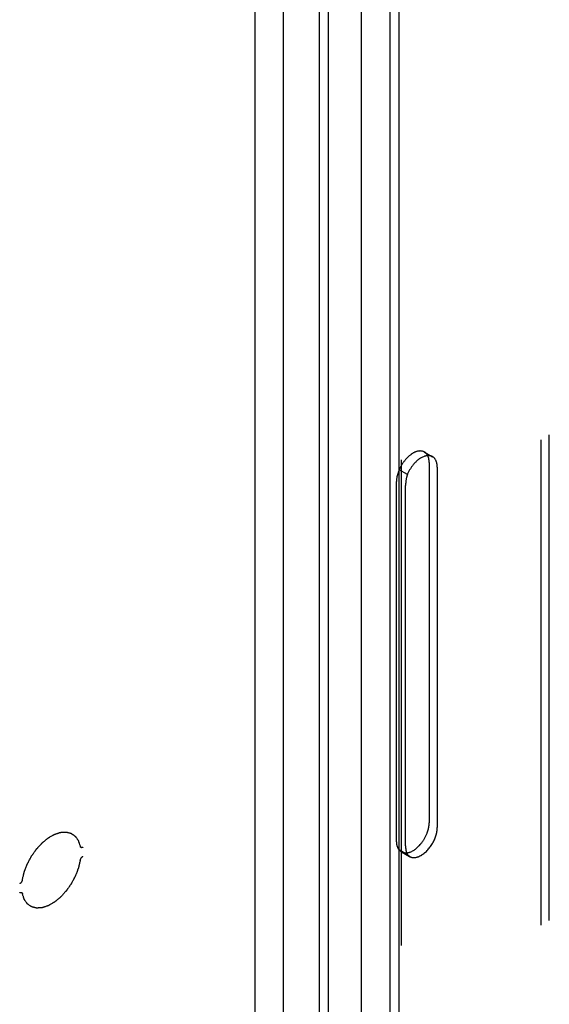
# Model space of a CAD drawing. Header units: inches. Extents: x 6 to 353, y 6 to 228.
# Tile 249 of 256: x 330.58 to 332.75, y 167.22 to 171.27. Entities that reach past the tile are written whole.
import ezdxf

# ---------------------------------------------------------------- set-up
doc = ezdxf.new("R2010")
doc.units = ezdxf.units.IN
doc.header["$LTSCALE"] = 19.946667
doc.header["$MEASUREMENT"] = 0
doc.linetypes.add('HIDDEN', pattern=[0.2, 0.1, -0.1])
doc.layers.get('0').update_dxf_attribs({"linetype": 'CONTINUOUS'})
doc.layers.add('03_ALL_AXES', color=7, linetype='CONTINUOUS')
doc.layers.add('DEFAULT_2', color=7, linetype='HIDDEN')

msp = doc.modelspace()

# ---------------------------------------------------------------- linework, layer by layer
at = {"color": 7, "linetype": 'Continuous'}
for p, q in [((331.5448, 162.6756), (331.5448, 194.0375)), ((331.6608, 162.9861), (331.6608, 193.9705)), ((331.9798, 193.7864), (331.9798, 144.136)), ((332.0983, 143.5273), (332.0983, 193.6067)), ((332.1361, 143.4747), (332.1361, 193.5875)), ((331.8083, 160.1065), (331.8083, 184.7965)), ((331.8461, 160.0538), (331.8461, 184.7443))]:
    msp.add_line(p, q, dxfattribs=at)
for points, knots in [([(330.5889, 167.7332), (330.5895, 167.7354), (330.5905, 167.7398), (330.5921, 167.7464), (330.5934, 167.7519), (330.5945, 167.7562), (330.5952, 167.7595), (330.5959, 167.7623), (330.5964, 167.7642), (330.5966, 167.7651), (330.5967, 167.7657), (330.597, 167.7662), (330.5972, 167.7669), (330.5977, 167.768), (330.5984, 167.77), (330.5995, 167.7727), (330.6007, 167.7761), (330.6025, 167.7805), (330.6046, 167.786), (330.6067, 167.7916), (330.6082, 167.7954), (330.609, 167.7974), (330.6094, 167.7985), (330.61, 167.7995), (330.6107, 167.8009), (330.6119, 167.803), (330.6133, 167.8057), (330.615, 167.8089), (330.6173, 167.8132), (330.6202, 167.8185), (330.6227, 167.8233), (330.6245, 167.8265), (330.6252, 167.8279), (330.6257, 167.8289), (330.6262, 167.8297), (330.6267, 167.8305), (330.6274, 167.8315), (330.6282, 167.8327), (330.6296, 167.8347), (330.6314, 167.8371), (330.6334, 167.8401), (330.6362, 167.844), (330.639, 167.8479), (330.6418, 167.8519), (330.6435, 167.8543), (330.6449, 167.8563), (330.6459, 167.8578), (330.6468, 167.859), (330.6476, 167.8599), (330.6483, 167.8607), (330.6493, 167.8618), (330.6509, 167.8635), (330.6536, 167.8665), (330.6576, 167.8708), (330.6615, 167.8751), (330.6646, 167.8785), (330.6666, 167.8807), (330.6681, 167.8824), (330.6691, 167.8834), (330.6699, 167.8843), (330.6707, 167.885), (330.6722, 167.8862), (330.6743, 167.8879), (330.6777, 167.8907), (330.6818, 167.8942), (330.686, 167.8976), (330.689, 167.9001), (330.6907, 167.9015), (330.6919, 167.9025), (330.693, 167.9034), (330.6938, 167.9041), (330.6946, 167.9048), (330.6957, 167.9054), (330.6974, 167.9064), (330.6996, 167.9076), (330.703, 167.9096), (330.7073, 167.9121), (330.7116, 167.9146), (330.715, 167.9166), (330.7172, 167.9178), (330.7189, 167.9188), (330.72, 167.9195), (330.7208, 167.9197), (330.7216, 167.92), (330.7227, 167.9204), (330.724, 167.9208), (330.7256, 167.9213), (330.7286, 167.9223), (330.7319, 167.9235), (330.7353, 167.9246), (330.7378, 167.9254), (330.7403, 167.9263), (330.7424, 167.927), (330.7438, 167.9274), (330.7444, 167.9276), (330.7447, 167.9278), (330.745, 167.9278), (330.7454, 167.9278), (330.7459, 167.9278), (330.7467, 167.9279), (330.7481, 167.928), (330.7501, 167.9281), (330.7533, 167.9283), (330.7565, 167.9285), (330.7597, 167.9287), (330.7621, 167.9289), (330.7641, 167.929), (330.7657, 167.9291), (330.7667, 167.9292), (330.7675, 167.9292), (330.768, 167.9292), (330.7684, 167.9293), (330.7687, 167.9292), (330.7693, 167.929), (330.7702, 167.9288), (330.7716, 167.9284), (330.7733, 167.928), (330.7761, 167.9272), (330.7789, 167.9265), (330.7816, 167.9258), (330.7837, 167.9252), (330.7855, 167.9248), (330.7868, 167.9244), (330.7877, 167.9242), (330.7884, 167.924), (330.7888, 167.9239), (330.7891, 167.9237), (330.7894, 167.9235), (330.7899, 167.9231), (330.7906, 167.9226), (330.7918, 167.9218), (330.7932, 167.9208), (330.7955, 167.9192), (330.7978, 167.9176), (330.8001, 167.9159), (330.8018, 167.9147), (330.8033, 167.9137), (330.8043, 167.913), (330.8048, 167.9126), (330.8053, 167.9123), (330.8057, 167.912), (330.806, 167.9116), (330.8064, 167.9111), (330.807, 167.9102), (330.808, 167.9088), (330.8092, 167.907), (330.811, 167.9045), (330.8127, 167.9021), (330.8144, 167.8996), (330.8155, 167.8981), (330.8163, 167.8969), (330.817, 167.896), (330.8175, 167.8952), (330.8179, 167.8946), (330.8182, 167.8942), (330.8184, 167.8939), (330.8186, 167.8935), (330.8188, 167.8928), (330.8193, 167.8914), (330.8199, 167.8894), (330.8207, 167.887), (330.8218, 167.8838), (330.8231, 167.8799), (330.8247, 167.8751), (330.8258, 167.8719), (330.8263, 167.8703)], [0, 0, 0, 0, 0.015625, 0.03125, 0.046875, 0.054688, 0.0625, 0.070312, 0.074219, 0.076172, 0.077148, 0.078125, 0.080078, 0.082031, 0.085938, 0.09375, 0.101562, 0.109375, 0.125, 0.140625, 0.148438, 0.152344, 0.154297, 0.15625, 0.160156, 0.164062, 0.171875, 0.179688, 0.1875, 0.203125, 0.21875, 0.222656, 0.226562, 0.228516, 0.230469, 0.232422, 0.234375, 0.238281, 0.242188, 0.25, 0.257812, 0.265625, 0.28125, 0.289062, 0.296875, 0.300781, 0.304688, 0.308594, 0.310547, 0.3125, 0.316406, 0.320312, 0.328125, 0.34375, 0.359375, 0.367188, 0.375, 0.378906, 0.382812, 0.384766, 0.386719, 0.390625, 0.398438, 0.40625, 0.421875, 0.4375, 0.445312, 0.449219, 0.453125, 0.457031, 0.458984, 0.460938, 0.464844, 0.46875, 0.476562, 0.484375, 0.5, 0.515625, 0.523438, 0.53125, 0.535156, 0.539062, 0.541016, 0.542969, 0.546875, 0.550781, 0.554688, 0.5625, 0.578125, 0.585938, 0.59375, 0.601562, 0.609375, 0.613281, 0.614258, 0.615234, 0.616211, 0.617188, 0.619141, 0.621094, 0.625, 0.632812, 0.640625, 0.65625, 0.664062, 0.671875, 0.679688, 0.683594, 0.6875, 0.689453, 0.691406, 0.692383, 0.693359, 0.695312, 0.699219, 0.703125, 0.710938, 0.71875, 0.734375, 0.742188, 0.75, 0.757812, 0.761719, 0.765625, 0.767578, 0.769531, 0.770508, 0.771484, 0.773438, 0.777344, 0.78125, 0.789062, 0.796875, 0.8125, 0.820312, 0.828125, 0.835938, 0.839844, 0.841797, 0.84375, 0.845703, 0.847656, 0.849609, 0.851562, 0.859375, 0.867188, 0.875, 0.890625, 0.898438, 0.90625, 0.910156, 0.914062, 0.917969, 0.919922, 0.921875, 0.922852, 0.923828, 0.925781, 0.929688, 0.9375, 0.945312, 0.953125, 0.96875, 0.984375, 1, 1, 1, 1]), ([(330.8374, 167.8663), (330.8371, 167.8662), (330.8364, 167.8659), (330.8356, 167.8655), (330.8351, 167.8653), (330.8348, 167.8651), (330.8343, 167.8651), (330.8336, 167.865), (330.833, 167.8649), (330.8325, 167.8648), (330.8322, 167.8648), (330.8317, 167.8649), (330.8312, 167.865), (330.8307, 167.865), (330.8305, 167.8651), (330.8302, 167.8651), (330.8301, 167.8652), (330.8299, 167.8653), (330.8295, 167.8656), (330.829, 167.8658), (330.8286, 167.8661), (330.8284, 167.8662), (330.8282, 167.8666), (330.8278, 167.867), (330.8274, 167.8676), (330.8272, 167.8679), (330.827, 167.8681), (330.8269, 167.8687), (330.8266, 167.8694), (330.8264, 167.87), (330.8263, 167.8703)], [0, 0, 0, 0, 0.0625, 0.125, 0.15625, 0.171875, 0.1875, 0.25, 0.3125, 0.328125, 0.34375, 0.375, 0.4375, 0.46875, 0.484375, 0.5, 0.515625, 0.53125, 0.5625, 0.625, 0.65625, 0.671875, 0.6875, 0.75, 0.8125, 0.828125, 0.84375, 0.875, 0.9375, 1, 1, 1, 1]), ([(330.8263, 167.8128), (330.8258, 167.8106), (330.8247, 167.8062), (330.8231, 167.7996), (330.8218, 167.7942), (330.8208, 167.7898), (330.82, 167.7865), (330.8193, 167.7838), (330.8189, 167.7818), (330.8186, 167.7809), (330.8185, 167.7803), (330.8183, 167.7798), (330.818, 167.7791), (330.8176, 167.778), (330.8168, 167.776), (330.8158, 167.7733), (330.8145, 167.77), (330.8128, 167.7655), (330.8106, 167.76), (330.8085, 167.7545), (330.807, 167.7506), (330.8063, 167.7487), (330.8058, 167.7476), (330.8052, 167.7465), (330.8045, 167.7452), (330.8034, 167.743), (330.802, 167.7404), (330.8002, 167.7371), (330.7979, 167.7329), (330.7951, 167.7275), (330.7925, 167.7227), (330.7908, 167.7195), (330.7901, 167.7182), (330.7895, 167.7171), (330.7891, 167.7163), (330.7886, 167.7156), (330.7879, 167.7146), (330.787, 167.7133), (330.7856, 167.7114), (330.7839, 167.7089), (330.7818, 167.706), (330.779, 167.702), (330.7763, 167.6981), (330.7735, 167.6941), (330.7718, 167.6917), (330.7704, 167.6897), (330.7693, 167.6882), (330.7685, 167.687), (330.7677, 167.6862), (330.7669, 167.6853), (330.7659, 167.6842), (330.7643, 167.6825), (330.7616, 167.6795), (330.7577, 167.6752), (330.7538, 167.6709), (330.7506, 167.6675), (330.7487, 167.6654), (330.7471, 167.6636), (330.7461, 167.6626), (330.7454, 167.6617), (330.7445, 167.661), (330.743, 167.6598), (330.7409, 167.6581), (330.7376, 167.6553), (330.7334, 167.6518), (330.7292, 167.6484), (330.7263, 167.646), (330.7246, 167.6446), (330.7233, 167.6435), (330.7223, 167.6427), (330.7214, 167.642), (330.7206, 167.6412), (330.7195, 167.6407), (330.7178, 167.6397), (330.7157, 167.6384), (330.7122, 167.6364), (330.7079, 167.6339), (330.7036, 167.6314), (330.7002, 167.6295), (330.6981, 167.6282), (330.6964, 167.6272), (330.6953, 167.6265), (330.6944, 167.6263), (330.6936, 167.626), (330.6925, 167.6257), (330.6913, 167.6252), (330.6896, 167.6247), (330.6867, 167.6237), (330.6833, 167.6226), (330.6799, 167.6214), (330.6774, 167.6206), (330.6749, 167.6198), (330.6728, 167.6191), (330.6714, 167.6186), (330.6708, 167.6184), (330.6705, 167.6183), (330.6702, 167.6182), (330.6698, 167.6182), (330.6693, 167.6182), (330.6685, 167.6181), (330.6671, 167.618), (330.6651, 167.6179), (330.6619, 167.6177), (330.6587, 167.6175), (330.6555, 167.6173), (330.6532, 167.6171), (330.6512, 167.617), (330.6496, 167.6169), (330.6486, 167.6169), (330.6478, 167.6168), (330.6473, 167.6168), (330.6469, 167.6167), (330.6465, 167.6169), (330.6459, 167.617), (330.6451, 167.6172), (330.6437, 167.6176), (330.6419, 167.6181), (330.6392, 167.6188), (330.6364, 167.6195), (330.6336, 167.6202), (330.6315, 167.6208), (330.6298, 167.6212), (330.6284, 167.6216), (330.6275, 167.6218), (330.6268, 167.622), (330.6264, 167.6221), (330.6261, 167.6223), (330.6258, 167.6225), (330.6253, 167.6229), (330.6246, 167.6234), (330.6235, 167.6242), (330.622, 167.6252), (330.6197, 167.6269), (330.6174, 167.6285), (330.6151, 167.6301), (330.6134, 167.6313), (330.612, 167.6323), (330.611, 167.633), (330.6104, 167.6334), (330.61, 167.6338), (330.6095, 167.634), (330.6092, 167.6345), (330.6089, 167.6349), (330.6082, 167.6359), (330.6073, 167.6372), (330.606, 167.6391), (330.6043, 167.6415), (330.6026, 167.644), (330.6008, 167.6464), (330.5998, 167.6479), (330.5989, 167.6492), (330.5983, 167.6501), (330.5977, 167.6508), (330.5973, 167.6514), (330.5971, 167.6518), (330.5968, 167.6521), (330.5967, 167.6525), (330.5965, 167.6532), (330.596, 167.6546), (330.5953, 167.6566), (330.5945, 167.659), (330.5935, 167.6622), (330.5921, 167.6662), (330.5905, 167.671), (330.5895, 167.6741), (330.5889, 167.6757)], [0, 0, 0, 0, 0.015625, 0.03125, 0.046875, 0.054688, 0.0625, 0.070312, 0.074219, 0.076172, 0.077148, 0.078125, 0.080078, 0.082031, 0.085938, 0.09375, 0.101562, 0.109375, 0.125, 0.140625, 0.148438, 0.152344, 0.154297, 0.15625, 0.160156, 0.164062, 0.171875, 0.179688, 0.1875, 0.203125, 0.21875, 0.222656, 0.226562, 0.228516, 0.230469, 0.232422, 0.234375, 0.238281, 0.242188, 0.25, 0.257812, 0.265625, 0.28125, 0.289062, 0.296875, 0.300781, 0.304688, 0.308594, 0.310547, 0.3125, 0.316406, 0.320312, 0.328125, 0.34375, 0.359375, 0.367188, 0.375, 0.378906, 0.382812, 0.384766, 0.386719, 0.390625, 0.398438, 0.40625, 0.421875, 0.4375, 0.445312, 0.449219, 0.453125, 0.457031, 0.458984, 0.460938, 0.464844, 0.46875, 0.476562, 0.484375, 0.5, 0.515625, 0.523438, 0.53125, 0.535156, 0.539062, 0.541016, 0.542969, 0.546875, 0.550781, 0.554688, 0.5625, 0.578125, 0.585938, 0.59375, 0.601562, 0.609375, 0.613281, 0.614258, 0.615234, 0.616211, 0.617188, 0.619141, 0.621094, 0.625, 0.632812, 0.640625, 0.65625, 0.664062, 0.671875, 0.679688, 0.683594, 0.6875, 0.689453, 0.691406, 0.692383, 0.693359, 0.695312, 0.699219, 0.703125, 0.710938, 0.71875, 0.734375, 0.742188, 0.75, 0.757812, 0.761719, 0.765625, 0.767578, 0.769531, 0.770508, 0.771484, 0.773438, 0.777344, 0.78125, 0.789062, 0.796875, 0.8125, 0.820312, 0.828125, 0.835938, 0.839844, 0.841797, 0.84375, 0.845703, 0.847656, 0.849609, 0.851562, 0.859375, 0.867188, 0.875, 0.890625, 0.898438, 0.90625, 0.910156, 0.914062, 0.917969, 0.919922, 0.921875, 0.922852, 0.923828, 0.925781, 0.929688, 0.9375, 0.945312, 0.953125, 0.96875, 0.984375, 1, 1, 1, 1]), ([(330.8263, 167.8128), (330.8264, 167.8132), (330.8266, 167.814), (330.8269, 167.815), (330.827, 167.8159), (330.8274, 167.8167), (330.8278, 167.8177), (330.8282, 167.8187), (330.8285, 167.8196), (330.829, 167.8203), (330.8294, 167.8211), (330.8299, 167.8219), (330.8302, 167.8225), (330.8306, 167.823), (330.8312, 167.8237), (330.8317, 167.8244), (330.8322, 167.8252), (330.8328, 167.8258), (330.8336, 167.8265), (330.8343, 167.8273), (330.835, 167.8279), (330.8356, 167.8283), (330.8364, 167.8289), (330.8371, 167.8293), (330.8374, 167.8296)], [0, 0, 0, 0, 0.0625, 0.125, 0.15625, 0.1875, 0.25, 0.3125, 0.34375, 0.375, 0.4375, 0.46875, 0.5, 0.53125, 0.5625, 0.625, 0.65625, 0.6875, 0.75, 0.8125, 0.84375, 0.875, 0.9375, 1, 1, 1, 1]), ([(330.5889, 167.7332), (330.5888, 167.7328), (330.5886, 167.732), (330.5884, 167.731), (330.5882, 167.7302), (330.5879, 167.7294), (330.5875, 167.7283), (330.5871, 167.7273), (330.5867, 167.7265), (330.5862, 167.7257), (330.5858, 167.7249), (330.5853, 167.7241), (330.585, 167.7235), (330.5846, 167.723), (330.5841, 167.7223), (330.5835, 167.7216), (330.583, 167.7209), (330.5824, 167.7202), (330.5816, 167.7195), (330.5809, 167.7187), (330.5803, 167.7182), (330.5796, 167.7177), (330.5788, 167.7172), (330.5782, 167.7167), (330.5779, 167.7165)], [0, 0, 0, 0, 0.0625, 0.125, 0.15625, 0.1875, 0.25, 0.3125, 0.34375, 0.375, 0.4375, 0.46875, 0.5, 0.53125, 0.5625, 0.625, 0.65625, 0.6875, 0.75, 0.8125, 0.84375, 0.875, 0.9375, 1, 1, 1, 1]), ([(330.5779, 167.6797), (330.5782, 167.6799), (330.5788, 167.6802), (330.5796, 167.6805), (330.5802, 167.6808), (330.5805, 167.6809), (330.5809, 167.6809), (330.5816, 167.6811), (330.5823, 167.6812), (330.5828, 167.6813), (330.583, 167.6812), (330.5835, 167.6812), (330.584, 167.6811), (330.5845, 167.681), (330.5848, 167.681), (330.585, 167.6809), (330.5851, 167.6808), (330.5854, 167.6807), (330.5858, 167.6805), (330.5862, 167.6802), (330.5866, 167.68), (330.5868, 167.6798), (330.5871, 167.6795), (330.5875, 167.679), (330.5878, 167.6785), (330.5881, 167.6782), (330.5882, 167.6779), (330.5884, 167.6774), (330.5886, 167.6766), (330.5888, 167.676), (330.5889, 167.6757)], [0, 0, 0, 0, 0.0625, 0.125, 0.15625, 0.171875, 0.1875, 0.25, 0.3125, 0.328125, 0.34375, 0.375, 0.4375, 0.46875, 0.484375, 0.5, 0.515625, 0.53125, 0.5625, 0.625, 0.65625, 0.671875, 0.6875, 0.75, 0.8125, 0.828125, 0.84375, 0.875, 0.9375, 1, 1, 1, 1])]:
    msp.add_open_spline(points, degree=3, knots=knots, dxfattribs=at)
at = {"layer": '03_ALL_AXES', "color": 7, "linetype": 'HIDDEN'}
for p, q in [((332.2395, 169.4901), (332.2727, 169.4709)), ((332.2589, 169.4471), (332.2589, 167.9676)), ((332.2922, 169.4279), (332.2922, 167.9484)), ((332.1361, 167.856), (332.1456, 167.8479)), ((332.1455, 167.8478), (332.1787, 167.8286)), ((332.1693, 167.8368), (332.1788, 167.8288))]:
    msp.add_line(p, q, dxfattribs=at)
for centre, radius, start, end in [((332.2567, 169.4433), 0.0319, 49.3353, 59.9737), ((332.3176, 169.3364), 0.1604, 140.3614, 157.5698), ((332.1014, 167.9817), 0.1594, 321.6784, 339.0075)]:
    msp.add_arc(centre, radius, start, end, dxfattribs=at)
for points, knots in [([(332.2395, 169.4901), (332.2321, 169.4943), (332.2112, 169.4961), (332.1819, 169.4807), (332.1551, 169.4535), (332.1414, 169.4297), (332.1361, 169.4168)], [0, 0, 0, 0, 0.18279, 0.415254, 0.698065, 1, 1, 1, 1]), ([(332.2527, 169.4752), (332.2478, 169.4749), (332.2247, 169.4694), (332.2059, 169.4529), (332.1941, 169.4388)], [0, 0, 0, 0, 0.211037, 1, 1, 1, 1]), ([(332.2727, 169.4709), (332.2683, 169.4734), (332.2614, 169.4754), (332.2545, 169.4753), (332.2527, 169.4752)], [0, 0, 0, 0, 0.735405, 1, 1, 1, 1]), ([(332.2589, 169.4471), (332.2589, 169.4496), (332.2585, 169.459), (332.2563, 169.4684), (332.2533, 169.4746)], [0, 0, 0, 0, 0.270981, 1, 1, 1, 1]), ([(332.2922, 169.4279), (332.2922, 169.432), (332.2912, 169.4461), (332.2852, 169.4609), (332.2775, 169.4675)], [0, 0, 0, 0, 0.287492, 1, 1, 1, 1]), ([(332.2503, 167.9246), (332.2513, 167.9273), (332.2549, 167.9376), (332.2573, 167.9483), (332.2582, 167.9563)], [0, 0, 0, 0, 0.2603, 1, 1, 1, 1]), ([(332.2835, 167.9055), (332.2849, 167.9091), (332.2896, 167.923), (332.2922, 167.9377), (332.2922, 167.9484)], [0, 0, 0, 0, 0.266888, 1, 1, 1, 1]), ([(332.2271, 167.8341), (332.2331, 167.8377), (332.2575, 167.8565), (332.2751, 167.8834), (332.2835, 167.9055)], [0, 0, 0, 0, 0.230614, 1, 1, 1, 1]), ([(332.1455, 167.8478), (332.1499, 167.8453), (332.1568, 167.8433), (332.1637, 167.8434), (332.1655, 167.8435)], [0, 0, 0, 0, 0.735885, 1, 1, 1, 1]), ([(332.1655, 167.8435), (332.1706, 167.8438), (332.1949, 167.8498), (332.2144, 167.8677), (332.2265, 167.8829)], [0, 0, 0, 0, 0.210025, 1, 1, 1, 1]), ([(332.1787, 167.8286), (332.1853, 167.8249), (332.2032, 167.8223), (332.2191, 167.8293), (332.2271, 167.8341)], [0, 0, 0, 0, 0.448066, 1, 1, 1, 1])]:
    msp.add_open_spline(points, degree=3, knots=knots, dxfattribs=at)
for points in [[(332.2503, 169.48), (332.2475, 169.4841), (332.2437, 169.4876), (332.2395, 169.4901)], [(332.2533, 169.4746), (332.2524, 169.4765), (332.2514, 169.4783), (332.2503, 169.48)], [(332.2582, 167.9563), (332.2587, 167.96), (332.2589, 167.9638), (332.2589, 167.9676)]]:
    msp.add_open_spline(points, degree=3, dxfattribs=at)
at = {"layer": 'DEFAULT_2', "color": 7, "linetype": 'HIDDEN'}
for p, q in [((332.752, 143.6294), (332.752, 193.7422)), ((332.7187, 143.6102), (332.7187, 193.723)), ((332.1453, 143.5273), (332.1453, 193.6402)), ((332.1693, 169.3976), (332.1361, 169.4168)), ((332.1245, 167.889), (332.1245, 169.3685)), ((332.162, 167.8726), (332.162, 169.3521)), ((332.1693, 167.8368), (332.1361, 167.856))]:
    msp.add_line(p, q, dxfattribs=at)
for points, knots in [([(332.1361, 169.4168), (332.1342, 169.4128), (332.1278, 169.3974), (332.1245, 169.3807), (332.1245, 169.3685)], [0, 0, 0, 0, 0.265728, 1, 1, 1, 1]), ([(332.1693, 169.3976), (332.168, 169.3938), (332.1638, 169.3789), (332.162, 169.3634), (332.162, 169.3521)], [0, 0, 0, 0, 0.26478, 1, 1, 1, 1]), ([(332.1245, 167.889), (332.1245, 167.8855), (332.1251, 167.8738), (332.1299, 167.8616), (332.1361, 167.856)], [0, 0, 0, 0, 0.292967, 1, 1, 1, 1]), ([(332.162, 167.8726), (332.162, 167.8702), (332.1622, 167.8615), (332.1634, 167.8528), (332.1652, 167.8467)], [0, 0, 0, 0, 0.267942, 1, 1, 1, 1])]:
    msp.add_open_spline(points, degree=3, knots=knots, dxfattribs=at)
msp.add_open_spline([(332.1652, 167.8467), (332.1662, 167.8433), (332.1676, 167.8399), (332.1693, 167.8368)], degree=3, dxfattribs=at)

doc.saveas('drawing.dxf')
